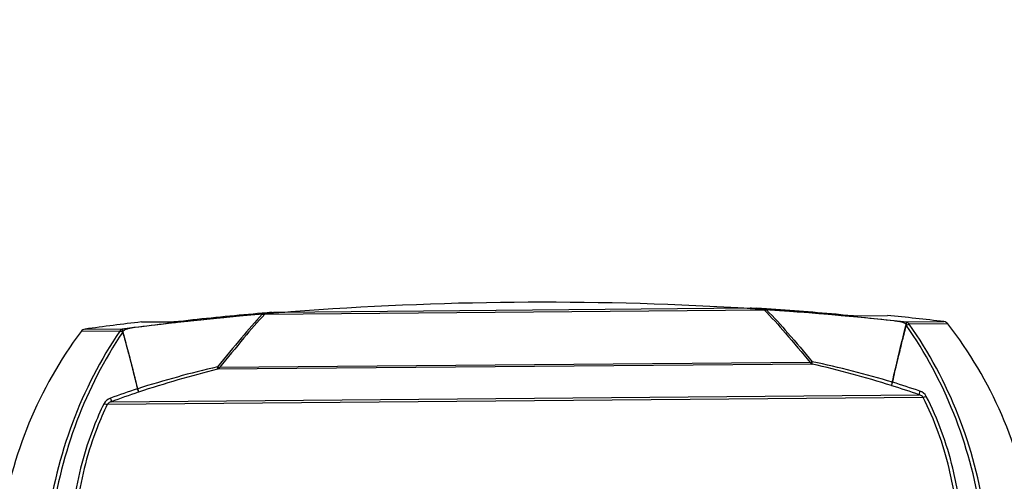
# Model space of a CAD drawing. Header units: millimetres. Extents: x 0 to 420, y 0 to 297.
# Tile 27 of 170: x 183 to 217, y 95 to 110. Entities that reach past the tile are written whole.
import ezdxf

# ---------------------------------------------------------------- set-up
doc = ezdxf.new("R2010")
doc.units = ezdxf.units.MM
doc.header["$LTSCALE"] = 23.1
doc.layers.get('0').update_dxf_attribs({"linetype": 'CONTINUOUS'})
doc.layers.add('06___PRT_ALL_SURFS', color=7, linetype='CONTINUOUS')
doc.layers.add('DIM_PILOTEES', color=7, linetype='CONTINUOUS')
doc.styles.get("Standard").update_dxf_attribs({"font": 'txt', "width": 0.7})
doc.dimstyles.new('DIMSTYLE_11', dxfattribs={"dimtxt": 2.5, "dimasz": 3.5, "dimexe": 2, "dimexo": 0, "dimtad": 1, "dimlfac": 5, "dimdsep": 46, "dimtxsty": 'Standard', "dimblk": '_FILLED', "dimblk1": '_FILLED', "dimblk2": '_FILLED', "dimcen": 0.09, "dimazin": 2, "dimtp": 0.5, "dimtm": 0.5, "dimtfac": 1, "dimtofl": 0, "dimtmove": 0, "dimatfit": 3, "dimldrblk": '_FILLED', "dimfxl": 0, "dimtolj": 1, "dimarcsym": 0})

# ---------------------------------------------------------------- blocks, each defined once
blk = doc.blocks.new('_FILLED')
at = {"color": 0, "linetype": 'ByBlock'}
blk.add_solid([(0, 0), (-1, 0.1429), (-1, -0.1429)], dxfattribs=at)
blk = doc.blocks.new('*D22')
at = {"layer": 'DIM_PILOTEES', "color": 2, "linetype": 'Continuous'}
blk.add_line((168.647, 97.868), (154.997, 105.742), dxfattribs=at)
at = {"layer": 'DIM_PILOTEES', "color": 2, "linetype": 'Continuous', "xscale": 3.5, "yscale": 3.5, "zscale": 3.5, "rotation": 330.0200669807}
blk.add_blockref('_FILLED', (168.647, 97.868), dxfattribs=at)
at = {"layer": 'DIM_PILOTEES', "color": 2, "linetype": 'Continuous', "insert": (162.746, 104.88), "char_height": 2.5, "width": 10.71429, "attachment_point": 3, "rotation": 330.0201, "line_spacing_factor": 0.9}
blk.add_mtext('{\\ftxt;\\W0.0001;\\H0.0001;\\~}{\\ftxt;\\W0.7857142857;\\H2.5; }{\\ftxt;\\W0.0001;\\H0.0001;\\~}{\\ftxt;\\W0.0001;\\H0.0001;\\~}{\\ftxt;\\W2.0714285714;\\H2.5; }{\\ftxt;\\W0.0001;\\H0.0001;\\~}', dxfattribs=at)

msp = doc.modelspace()

# ---------------------------------------------------------------- linework, layer by layer
at = {"color": 7, "linetype": 'Continuous'}
for p, q in [((191.7394, 100.2929), (208.598, 100.44)), ((192.2033, 100.3582), (208.1332, 100.4972)), ((208.598, 100.44), (208.6007, 100.4373)), ((208.598, 100.44), (208.6007, 100.4372)), ((208.6788, 100.4366), (208.6844, 100.4311)), ((208.6788, 100.4366), (208.6844, 100.431)), ((191.6599, 100.2882), (191.6546, 100.2825)), ((191.6599, 100.2882), (191.6546, 100.2826)), ((191.7394, 100.2929), (191.7368, 100.2901)), ((191.7394, 100.2929), (191.7368, 100.2901)), ((210.7882, 100.2739), (210.7651, 100.2759)), ((210.7882, 100.2738), (210.7651, 100.2758)), ((211.7275, 100.2363), (212.7686, 100.2454)), ((185.6688, 99.7825), (186.965, 99.7938)), ((187.573, 100.0256), (188.6141, 100.0346)), ((189.5755, 100.091), (189.5527, 100.0886)), ((189.5755, 100.0909), (189.5527, 100.0885)), ((213.3805, 100.0243), (214.6767, 100.0356)), ((213.3966, 99.9139), (213.4051, 99.9131)), ((214.8113, 99.9595), (213.5031, 99.9481)), ((186.8438, 99.7154), (185.5356, 99.704)), ((186.9424, 99.6822), (186.9508, 99.6832)), ((187.0154, 99.4472), (187.0124, 99.4582)), ((213.3361, 99.6767), (213.3392, 99.6889)), ((187.112, 99.0884), (187.0915, 99.1652)), ((213.2459, 99.3164), (213.265, 99.3937)), ((210.2249, 98.6019), (190.1457, 98.4266)), ((210.1562, 98.6565), (190.2134, 98.4825)), ((210.2249, 98.6019), (210.2242, 98.6047)), ((187.3662, 98.0971), (187.3568, 98.1348)), ((187.3664, 98.0972), (187.357, 98.1351)), ((213.0088, 98.3207), (213.0182, 98.3619)), ((213.0089, 98.3206), (213.0184, 98.3617)), ((187.446, 97.7693), (187.4377, 97.7665)), ((212.9074, 97.8744), (212.9187, 97.8708)), ((212.9074, 97.8743), (212.9187, 97.8708)), ((212.9433, 97.9891), (212.9349, 97.9917)), ((213.9727, 97.4766), (186.4174, 97.2361)), ((186.548, 97.3276), (213.8405, 97.5658)), ((187.4756, 97.6524), (187.4643, 97.6487)), ((187.4756, 97.6524), (187.4643, 97.6487))]:
    msp.add_line(p, q, dxfattribs=at)
msp.add_lwpolyline([(186.9486, 99.6914), (186.9493, 99.6893), (186.95, 99.6873), (186.9505, 99.6852), (186.9508, 99.6832)], dxfattribs=at)
for centre, radius, start, end in [((200.9786, -13.8622), 114.5885, 86.14504, 86.310934), ((201.1552, -10.8735), 111.5641, 85.058536, 86.133148), ((201.1533, -11.2615), 111.982, 84.856114, 86.144759), ((201.1029, -10.953), 111.6718, 94.853475, 96.145675), ((201.1239, -10.8738), 111.5641, 94.866267, 95.941537), ((201.3527, -13.8589), 114.5885, 94.689066, 94.854983), ((201.1672, -10.7356), 111.4257, 83.905035, 85.046664), ((201.1671, -14.0358), 114.8686, 83.245864, 84.203395), ((185.6958, 99.5843), 0.2, 97.75414, 143.22865), ((201.1671, -14.0358), 114.8686, 96.796605, 97.754136), ((201.1095, -10.7361), 111.4257, 95.953283, 97.094966), ((284.6259, 81.6085), 73.5438, 165.587234, 165.768199), ((212.8155, 99.9068), 0.5896, 0.61386, 3.48216), ((214.6532, 99.837), 0.2, 37.77135, 83.24586), ((203.5393, 91.2251), 14.26, 9.03554, 37.77135), ((196.9583, 91.1676), 14.26, 143.22865, 171.96446), ((187.5319, 99.6862), 0.5896, 177.51758, 180.38614), ((116.064, 80.1407), 73.5313, 15.230964, 15.412746), ((122.0598, 81.7719), 67.3176, 14.973792, 15.222616), ((278.5895, 83.1381), 67.3166, 165.777501, 166.026097), ((272.5952, 84.6272), 61.1402, 166.098429, 166.314106), ((128.015, 83.3622), 61.1536, 14.687418, 14.90156), ((131.0147, 84.1489), 58.0525, 14.508489, 14.687001), ((266.644, 86.0665), 55.0173, 166.48264, 166.78489), ((269.6377, 85.3479), 58.096, 166.314604, 166.483706), ((133.999, 84.9202), 54.9701, 14.21526, 14.5094), ((198.1525, 64.0302), 35.3971, 103.08375, 107.60599), ((210.2774, 98.733), 0.1412, 242.19537, 248.17901), ((202.423, 64.5235), 34.96, 72.54851, 77.10486), ((202.7927, 63.9182), 35.551, 73.42394, 77.92526), ((263.3667, 86.8361), 51.651, 166.78494, 167.10606), ((137.2306, 85.7388), 51.6365, 13.89057, 14.21534), ((198.5441, 64.4696), 34.9802, 103.89193, 108.4468), ((259.0188, 87.8235), 47.1922, 167.39779, 167.55732), ((260.5159, 87.4884), 48.7265, 167.15538, 167.39732), ((197.1208, 68.3974), 30.9242, 108.24744, 110.03756), ((140.0577, 86.4377), 48.7243, 13.6017, 13.84497), ((141.55, 86.7992), 47.1888, 13.44267, 13.60121), ((203.7762, 68.697), 30.5728, 70.78026, 72.59996), ((213.9098, 97.7461), 1.0053, 165.85655, 167.53334), ((203.7768, 68.4614), 30.9178, 70.96328, 72.75366), ((197.1146, 68.6389), 30.5728, 108.4001, 110.21974)]:
    msp.add_arc(centre, radius, start, end, dxfattribs=at)
for points, knots in [([(208.1332, 100.4972), (208.1472, 100.4973), (208.22, 100.4964), (208.2927, 100.4926), (208.3514, 100.4888)], [0, 0, 0, 0, 0.1920096, 1, 1, 1, 1]), ([(208.598, 100.44), (208.6032, 100.44), (208.6302, 100.4397), (208.6571, 100.4381), (208.6789, 100.4366)], [0, 0, 0, 0, 0.1934736, 1, 1, 1, 1]), ([(208.6007, 100.4373), (208.8541, 100.1831), (209.3757, 99.5909), (209.8854, 98.9897), (210.1562, 98.6565)], [0, 0, 0, 0, 0.4552844, 1, 1, 1, 1]), ([(208.6844, 100.4311), (208.9359, 100.1809), (209.4533, 99.5989), (209.9603, 99.0092), (210.2295, 98.6826)], [0, 0, 0, 0, 0.456037, 1, 1, 1, 1]), ([(191.6546, 100.2826), (191.4116, 100.0268), (190.9066, 99.4346), (190.4059, 98.8395), (190.1395, 98.5084)], [0, 0, 0, 0, 0.4535955, 1, 1, 1, 1]), ([(191.7368, 100.2901), (191.4923, 100.0302), (190.9838, 99.4274), (190.4812, 98.8205), (190.2134, 98.4825)], [0, 0, 0, 0, 0.4528117, 1, 1, 1, 1]), ([(191.6599, 100.2882), (191.6675, 100.2888), (191.694, 100.2909), (191.7205, 100.2927), (191.7394, 100.2929)], [0, 0, 0, 0, 0.2870661, 1, 1, 1, 1]), ([(191.9852, 100.346), (192.0064, 100.3478), (192.079, 100.3532), (192.1517, 100.3577), (192.2033, 100.3582)], [0, 0, 0, 0, 0.2917103, 1, 1, 1, 1]), ([(211.1933, 100.2694), (211.2998, 100.2598), (211.4777, 100.2465), (211.656, 100.2357), (211.7275, 100.2363)], [0, 0, 0, 0, 0.5994781, 1, 1, 1, 1]), ([(187.0445, 99.7702), (187.0238, 99.7621), (186.9872, 99.746), (186.9482, 99.7117), (186.9486, 99.6914)], [0, 0, 0, 0, 0.5209949, 1, 1, 1, 1]), ([(188.6141, 100.0346), (188.6858, 100.0353), (188.8639, 100.0492), (189.0416, 100.0656), (189.1476, 100.077)], [0, 0, 0, 0, 0.4020804, 1, 1, 1, 1]), ([(213.3966, 99.9139), (213.3996, 99.9255), (213.3863, 99.9593), (213.3394, 99.9842), (213.3029, 99.9993), (213.2837, 100.0057)], [0, 0, 0, 0, 0.2301945, 0.6087804, 1, 1, 1, 1]), ([(213.4051, 99.9131), (213.4148, 99.9183), (213.4458, 99.9335), (213.4794, 99.9479), (213.5031, 99.9481)], [0, 0, 0, 0, 0.3169842, 1, 1, 1, 1]), ([(215.9103, 93.6283), (215.7329, 94.7583), (215.1321, 96.9691), (214.0498, 98.9901), (213.4051, 99.9131)], [0, 0, 0, 0, 0.5039684, 1, 1, 1, 1]), ([(216.0672, 93.451), (215.8972, 94.6201), (215.2934, 96.9096), (214.1738, 98.998), (213.5031, 99.9481)], [0, 0, 0, 0, 0.5039563, 1, 1, 1, 1]), ([(186.8438, 99.7154), (186.1898, 98.7538), (185.1067, 96.6461), (184.543, 94.3465), (184.3934, 93.1746)], [0, 0, 0, 0, 0.4960448, 1, 1, 1, 1]), ([(186.9424, 99.6822), (186.3139, 98.748), (185.267, 96.7085), (184.7049, 94.4876), (184.5473, 93.3546)], [0, 0, 0, 0, 0.4960321, 1, 1, 1, 1]), ([(186.8438, 99.7154), (186.85, 99.7155), (186.8847, 99.7104), (186.9169, 99.6953), (186.9424, 99.6822)], [0, 0, 0, 0, 0.1779018, 1, 1, 1, 1]), ([(190.1395, 98.5084), (190.1409, 98.5003), (190.1445, 98.4754), (190.1481, 98.4501), (190.1467, 98.4331)], [0, 0, 0, 0, 0.3267452, 1, 1, 1, 1]), ([(190.1395, 98.5084), (190.1463, 98.505), (190.1698, 98.4937), (190.195, 98.4847), (190.2134, 98.4825)], [0, 0, 0, 0, 0.2912801, 1, 1, 1, 1]), ([(190.1467, 98.4331), (190.1466, 98.4319), (190.1464, 98.4297), (190.1459, 98.4276), (190.1457, 98.4266)], [0, 0, 0, 0, 0.5500054, 1, 1, 1, 1]), ([(210.1562, 98.6565), (210.1616, 98.6572), (210.1871, 98.6623), (210.2112, 98.6731), (210.2295, 98.6826)], [0, 0, 0, 0, 0.20768, 1, 1, 1, 1]), ([(210.2242, 98.6047), (210.2235, 98.6087), (210.2225, 98.6349), (210.2263, 98.6608), (210.2295, 98.6826)], [0, 0, 0, 0, 0.1544838, 1, 1, 1, 1]), ([(212.9187, 97.8708), (212.9162, 97.8782), (212.9173, 97.9), (212.92, 97.9207), (212.9223, 97.9338)], [0, 0, 0, 0, 0.3683401, 1, 1, 1, 1]), ([(186.525, 97.4497), (186.5329, 97.424), (186.5422, 97.3846), (186.552, 97.3417), (186.548, 97.3276)], [0, 0, 0, 0, 0.6468904, 1, 1, 1, 1]), ([(187.4596, 97.7119), (187.4606, 97.7065), (187.4638, 97.6888), (187.4662, 97.6709), (187.4657, 97.6585)], [0, 0, 0, 0, 0.3109473, 1, 1, 1, 1]), ([(187.4657, 97.6585), (187.4656, 97.6567), (187.4654, 97.6533), (187.4647, 97.6501), (187.4643, 97.6487)], [0, 0, 0, 0, 0.558048, 1, 1, 1, 1]), ([(213.8614, 97.6883), (213.8539, 97.6625), (213.8454, 97.6229), (213.8362, 97.5798), (213.8405, 97.5658)], [0, 0, 0, 0, 0.6468904, 1, 1, 1, 1]), ([(213.9727, 97.4766), (213.9661, 97.4891), (213.9317, 97.5324), (213.879, 97.5553), (213.8405, 97.5658)], [0, 0, 0, 0, 0.2627829, 1, 1, 1, 1]), ([(214.0806, 97.5114), (214.0698, 97.5067), (214.0347, 97.4928), (213.9986, 97.4795), (213.9727, 97.4766)], [0, 0, 0, 0, 0.3120624, 1, 1, 1, 1]), ([(215.0243, 94.2291), (214.978, 94.5119), (214.7521, 95.6299), (214.3568, 96.7141), (213.9727, 97.4766)], [0, 0, 0, 0, 0.2512407, 1, 1, 1, 1]), ([(215.1483, 94.2395), (215.1014, 94.5245), (214.872, 95.6515), (214.4705, 96.7439), (214.0806, 97.5114)], [0, 0, 0, 0, 0.2512345, 1, 1, 1, 1]), ([(186.3088, 97.269), (186.1834, 97.0111), (185.7213, 95.9577), (185.4238, 94.8328), (185.2984, 93.979)], [0, 0, 0, 0, 0.2494631, 1, 1, 1, 1]), ([(186.4174, 97.2361), (186.2938, 96.9799), (185.8388, 95.9337), (185.546, 94.8177), (185.4226, 93.9708)], [0, 0, 0, 0, 0.2494439, 1, 1, 1, 1]), ([(186.3088, 97.269), (186.3198, 97.2646), (186.3551, 97.2512), (186.3914, 97.2386), (186.4174, 97.2361)], [0, 0, 0, 0, 0.3120624, 1, 1, 1, 1]), ([(186.548, 97.3276), (186.5355, 97.324), (186.4852, 97.3066), (186.4358, 97.2725), (186.4174, 97.2361)], [0, 0, 0, 0, 0.2408502, 1, 1, 1, 1])]:
    msp.add_open_spline(points, degree=3, knots=knots, dxfattribs=at)
for points in [[(186.9235, 99.782), (186.9068, 99.7749), (186.8911, 99.7649), (186.8773, 99.7531)], [(187.2255, 99.818), (187.1641, 99.8067), (187.1025, 99.793), (187.0445, 99.7702)], [(187.3468, 99.8364), (187.3062, 99.8313), (187.2657, 99.8253), (187.2255, 99.818)], [(213.1192, 100.044), (213.079, 100.0507), (213.0386, 100.0559), (212.998, 100.0602)], [(213.2837, 100.0057), (213.2303, 100.0235), (213.1748, 100.0349), (213.1192, 100.044)], [(213.4223, 100.0132), (213.4391, 100.0064), (213.455, 99.9968), (213.4689, 99.9852)], [(213.4689, 99.9852), (213.4819, 99.9744), (213.4934, 99.9618), (213.5031, 99.9481)], [(186.8773, 99.7531), (186.8645, 99.7421), (186.8532, 99.7293), (186.8438, 99.7154)], [(186.9449, 99.7379), (186.9439, 99.7292), (186.9433, 99.7205), (186.9429, 99.7117)], [(190.168, 98.4385), (190.161, 98.4339), (190.1535, 98.4299), (190.1457, 98.4266)], [(190.2134, 98.4825), (190.2012, 98.4653), (190.1857, 98.4499), (190.168, 98.4385)], [(210.1562, 98.6565), (210.1708, 98.6368), (210.1898, 98.6195), (210.2115, 98.6081)], [(187.446, 97.7693), (187.4511, 97.7503), (187.4558, 97.7312), (187.4596, 97.7119)], [(212.9223, 97.9338), (212.924, 97.9436), (212.926, 97.9534), (212.9282, 97.9631)], [(186.525, 97.4497), (186.4368, 97.4176), (186.3499, 97.3535), (186.3088, 97.269)], [(214.0806, 97.5114), (214.0381, 97.5951), (213.9501, 97.6577), (213.8614, 97.6883)]]:
    msp.add_open_spline(points, degree=3, dxfattribs=at)
at = {"layer": '06___PRT_ALL_SURFS', "color": 7, "linetype": 'Continuous'}
for centre, radius, start, end in [((201.1427, -11.2306), 111.9212, 86.63444, 94.36556), ((201.1448, -11.0477), 111.7385, 86.415201, 86.630035), ((201.1625, -10.7964), 111.4866, 83.686555, 86.416213), ((201.1152, -10.7969), 111.4867, 94.582703, 97.313444), ((201.1373, -11.0478), 111.7386, 94.369965, 94.583715)]:
    msp.add_arc(centre, radius, start, end, dxfattribs=at)
for points in [[(187.4692, 97.6717), (187.4264, 97.8526), (187.2546, 98.559), (187.0677, 99.2615), (186.9233, 99.7828)], [(212.9134, 97.8937), (212.9531, 98.0754), (213.1125, 98.7846), (213.2871, 99.4903), (213.4224, 100.0141)]]:
    msp.add_open_spline(points, degree=3, knots=[0, 0, 0, 0, 0.2558265, 1, 1, 1, 1], dxfattribs=at)

# ---------------------------------------------------------------- dimensions: what is measured, and where the dimension line sits
at = {"layer": 'DIM_PILOTEES', "color": 2, "linetype": 'Continuous'}
dim = msp.add_radius_dim(center=(200.3502, 79.5792), mpoint=(168.6472, 97.8681), text='{\\ftxt;\\W0.0001;\\H0.0001;\\~}{\\ftxt;\\W0.7857142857;\\H2.5; }{\\ftxt;\\W0.0001;\\H0.0001;\\~}{\\ftxt;\\W0.0001;\\H0.0001;\\~}{\\ftxt;\\W2.0714285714;\\H2.5; }{\\ftxt;\\W0.0001;\\H0.0001;\\~}', dimstyle='DIMSTYLE_11', override={"dimpost": '<>'}, dxfattribs=at)
dim.commit()
dim.dimension.update_dxf_attribs({"geometry": '*D22', "text_midpoint": (156.699, 104.7609), "dimtype": 164})

doc.saveas('drawing.dxf')
